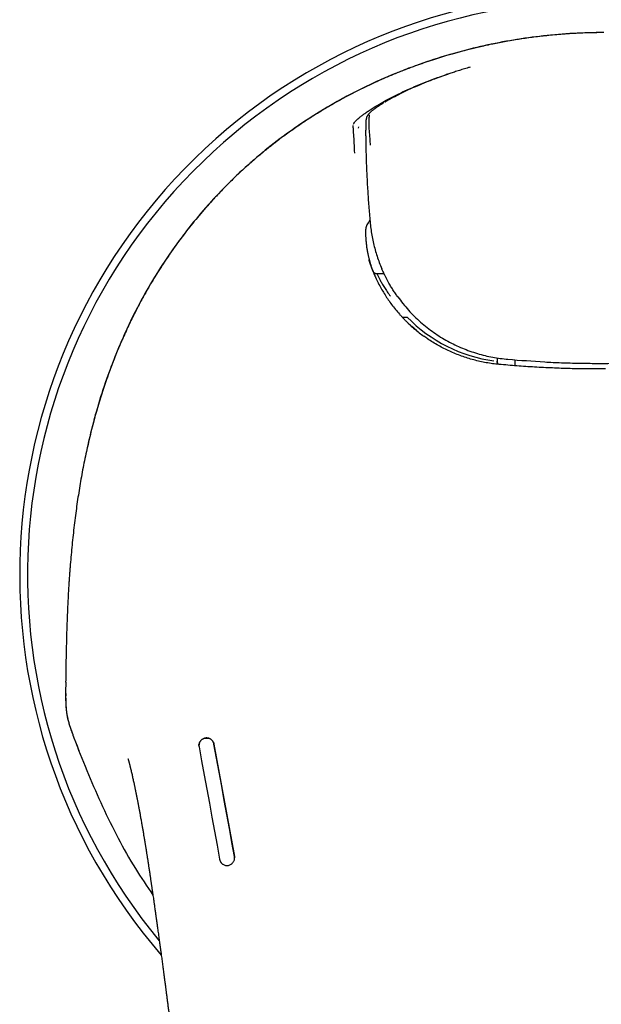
# Model space of a CAD drawing. Header units: millimetres. Extents: x 8 to 983, y 12 to 718.
# Tile 7 of 33: x 435 to 462, y 292 to 338. Entities that reach past the tile are written whole.
import ezdxf

# ---------------------------------------------------------------- set-up
doc = ezdxf.new("R2010")
doc.units = ezdxf.units.MM

msp = doc.modelspace()

# ---------------------------------------------------------------- linework, layer by layer
at = {"color": 7, "linetype": 'Continuous', "lineweight": 30}
for p, q in [((451.227, 333.324), (451.217, 333.284)), ((451.218, 333.279), (451.219, 333.284)), ((450.864, 332.92), (450.851, 332.859)), ((451.186, 328.082), (451.192, 327.911)), ((451.533, 326.266), (451.54, 326.251)), ((452.046, 326.142), (451.721, 326.14)), ((452.141, 325.951), (452.147, 325.938)), ((453.114, 324.141), (453.117, 324.141)), ((453.161, 323.864), (453.26, 323.768)), ((453.551, 323.518), (453.307, 323.727)), ((453.457, 323.596), (453.459, 323.598)), ((453.519, 323.546), (453.551, 323.518)), ((457.258, 322.269), (457.259, 322.118)), ((458.084, 322.176), (458.085, 321.903)), ((459.459, 322.077), (459.459, 322.086)), ((459.459, 322.077), (459.459, 322.077)), ((437.358, 307.31), (437.353, 306.854)), ((437.353, 306.861), (437.352, 306.769)), ((437.354, 306.861), (437.353, 306.854)), ((437.732, 304.739), (437.731, 304.738)), ((437.731, 304.738), (437.804, 304.55)), ((437.808, 304.551), (437.964, 304.152)), ((444.198, 304.443), (445.144, 299.258)), ((445.144, 299.258), (445.149, 299.197))]:
    msp.add_line(p, q, dxfattribs=at)
at = {"color": 7, "linetype": 'Continuous', "lineweight": 30, "flags": 128}
for points in [[(445.144, 299.259), (445.026, 299.907), (444.908, 300.555), (444.79, 301.203), (444.671, 301.851), (444.553, 302.5), (444.435, 303.148), (444.317, 303.796), (444.198, 304.444)], [(443.51, 304.317), (443.628, 303.669), (443.746, 303.021), (443.864, 302.373), (443.983, 301.725), (444.101, 301.077), (444.219, 300.429), (444.337, 299.78), (444.456, 299.132)]]:
    msp.add_lwpolyline(points, dxfattribs=at)
at = {"color": 7, "linetype": 'Continuous', "lineweight": 30}
for centre, radius, start, end in [((462.095, 312.263), 26.861, 321.4554, 220.8127), ((462.095, 312.263), 26.5, 322.7624, 219.5891), ((457.459, 322.119), 0.2, 180.2895, 230.2162)]:
    msp.add_arc(centre, radius, start, end, dxfattribs=at)
for centre, major_axis, ratio, start_param, end_param in [((458.055, 328.814), (6.872, 1.346), 0.995037, 3.283436, 3.32269), ((451.723, 326.331), (0.196, 0.039), 0.995231, 3.319397, 3.368679), ((457.494, 327.98), (5.472, -3.136), 0.915044, 4.408257, 5.132998), ((462.008, 371.703), (49.999, 0.249), 0.993628, 4.622404, 4.656441)]:
    msp.add_ellipse(centre, major_axis=major_axis, ratio=ratio, start_param=start_param, end_param=end_param, dxfattribs=at)
for points, knots in [([(462.184, 337.276), (461.717, 337.267), (460.787, 337.249), (459.4, 337.129), (458.026, 336.941), (456.665, 336.677), (455.319, 336.339), (453.991, 335.929), (452.686, 335.446), (451.412, 334.892), (450.172, 334.266), (448.97, 333.569), (447.808, 332.8), (446.692, 331.962), (445.63, 331.058), (444.629, 330.095), (443.692, 329.075), (442.819, 328.001), (442.009, 326.871), (441.264, 325.693), (440.59, 324.473), (439.992, 323.219), (439.465, 321.937), (439.011, 320.629), (438.619, 319.298), (438.412, 318.396), (438.309, 317.944)], [0, 0, 0, 0, 0.041967, 0.083678, 0.125236, 0.166746, 0.208316, 0.250052, 0.291795, 0.333435, 0.375037, 0.416672, 0.45842, 0.500366, 0.542218, 0.583809, 0.625276, 0.666752, 0.708367, 0.750245, 0.792106, 0.833732, 0.875243, 0.916738, 0.958301, 1, 1, 1, 1]), ([(461.951, 337.269), (461.882, 337.269), (461.671, 337.266), (461.321, 337.255), (460.906, 337.237), (460.503, 337.213), (460.111, 337.183), (459.738, 337.149), (459.384, 337.112), (459.046, 337.072), (458.719, 337.029), (458.403, 336.984), (458.085, 336.934), (457.766, 336.88), (457.448, 336.822), (457.142, 336.762), (456.849, 336.701), (456.568, 336.639), (456.299, 336.576), (456.042, 336.514), (455.797, 336.451), (455.564, 336.39), (455.343, 336.329), (455.133, 336.27), (454.935, 336.211), (454.743, 336.154), (454.554, 336.095), (454.366, 336.035), (454.107, 335.951), (453.78, 335.839), (453.383, 335.697), (452.955, 335.536), (452.497, 335.352), (452.007, 335.145), (451.519, 334.925), (451.033, 334.693), (450.551, 334.45), (450.074, 334.195), (449.587, 333.921), (449.091, 333.626), (448.587, 333.308), (448.09, 332.978), (447.601, 332.634), (447.135, 332.288), (446.691, 331.941), (446.269, 331.595), (445.857, 331.24), (445.455, 330.877), (445.062, 330.505), (444.679, 330.124), (444.318, 329.747), (443.979, 329.378), (443.664, 329.019), (443.363, 328.66), (443.074, 328.303), (442.798, 327.947), (442.558, 327.626), (442.353, 327.34), (442.178, 327.09), (442.03, 326.872), (441.904, 326.683), (441.796, 326.519), (441.683, 326.342), (441.563, 326.152), (441.437, 325.948), (441.305, 325.729), (441.169, 325.497), (441.029, 325.252), (440.886, 324.994), (440.739, 324.723), (440.591, 324.438), (440.44, 324.139), (440.289, 323.827), (440.136, 323.501), (439.983, 323.161), (439.831, 322.809), (439.68, 322.444), (439.532, 322.068), (439.384, 321.677), (439.245, 321.286), (439.113, 320.897), (438.988, 320.511), (438.866, 320.113), (438.747, 319.703), (438.631, 319.281), (438.52, 318.846), (438.428, 318.468), (438.377, 318.235), (438.358, 318.151)], [0, 0, 0, 0, 0.006278, 0.019266, 0.0319, 0.044183, 0.05612, 0.067715, 0.078336, 0.088659, 0.098685, 0.108416, 0.117855, 0.128045, 0.137874, 0.147344, 0.156455, 0.165209, 0.173606, 0.181646, 0.18933, 0.196659, 0.203631, 0.210248, 0.216507, 0.222501, 0.2285, 0.234521, 0.240567, 0.253296, 0.266093, 0.278958, 0.295006, 0.311164, 0.327437, 0.343826, 0.360258, 0.376691, 0.393129, 0.411224, 0.429337, 0.447476, 0.465647, 0.483859, 0.500457, 0.517029, 0.53355, 0.550029, 0.566474, 0.582893, 0.599283, 0.614088, 0.628609, 0.64285, 0.656817, 0.670513, 0.683942, 0.693352, 0.70263, 0.711776, 0.717353, 0.72333, 0.72971, 0.736493, 0.743833, 0.751598, 0.759777, 0.768356, 0.777334, 0.786711, 0.796485, 0.806635, 0.817182, 0.828125, 0.839466, 0.851207, 0.863127, 0.875436, 0.888135, 0.901227, 0.913251, 0.925592, 0.938253, 0.951237, 0.964545, 0.978182, 0.99215, 1, 1, 1, 1]), ([(450.638, 333.049), (450.647, 333.072), (450.665, 333.118), (450.76, 333.223), (450.886, 333.336), (451.026, 333.446), (451.16, 333.544), (451.314, 333.651), (451.489, 333.765), (451.706, 333.899), (451.977, 334.058), (452.316, 334.242), (452.694, 334.434), (453.111, 334.631), (453.558, 334.827), (454.027, 335.017), (454.509, 335.197), (454.839, 335.306), (455.004, 335.361)], [0, 0, 0, 0, 0.09137, 0.178404, 0.261807, 0.310455, 0.358282, 0.405492, 0.452301, 0.498928, 0.561284, 0.623225, 0.685521, 0.748926, 0.813135, 0.875847, 0.937861, 1, 1, 1, 1]), ([(456.01, 335.675), (455.988, 335.669), (455.883, 335.639), (455.699, 335.583), (455.462, 335.51), (455.239, 335.437), (455.03, 335.367), (454.835, 335.299), (454.655, 335.235), (454.489, 335.174), (454.338, 335.118), (454.201, 335.065), (454.076, 335.017), (453.962, 334.972), (453.852, 334.927), (453.732, 334.878), (453.625, 334.833), (453.555, 334.802), (453.532, 334.792)], [0, 0, 0, 0, 0.025041, 0.120558, 0.211756, 0.298362, 0.38017, 0.457039, 0.528878, 0.595637, 0.657295, 0.713851, 0.76532, 0.812999, 0.859812, 0.905884, 0.969167, 1, 1, 1, 1]), ([(453.547, 334.796), (453.519, 334.785), (453.202, 334.656), (452.697, 334.403), (452.232, 334.156), (452.085, 334.062), (452.074, 334.055)], [0, 0, 0, 0, 0.045023, 0.504131, 0.963846, 1, 1, 1, 1]), ([(452.04, 334.038), (452.028, 334.03), (451.993, 334.009), (451.94, 333.976), (451.883, 333.941), (451.834, 333.91), (451.792, 333.882), (451.753, 333.857), (451.714, 333.83), (451.682, 333.808), (451.665, 333.796), (451.659, 333.792)], [0, 0, 0, 0, 0.080108, 0.230908, 0.369842, 0.496928, 0.603064, 0.709228, 0.823418, 0.945612, 1, 1, 1, 1]), ([(451.659, 333.792), (451.651, 333.787), (451.63, 333.771), (451.593, 333.745), (451.55, 333.712), (451.506, 333.678), (451.466, 333.646), (451.43, 333.615), (451.397, 333.584), (451.371, 333.559), (451.349, 333.536), (451.331, 333.516), (451.314, 333.495), (451.298, 333.474), (451.286, 333.457), (451.277, 333.443), (451.271, 333.432), (451.263, 333.418), (451.254, 333.4), (451.244, 333.378), (451.234, 333.353), (451.229, 333.334), (451.227, 333.324)], [0, 0, 0, 0, 0.034105, 0.094509, 0.172358, 0.251144, 0.328802, 0.404815, 0.481556, 0.560467, 0.605408, 0.653621, 0.705043, 0.753717, 0.795908, 0.816752, 0.83616, 0.859236, 0.887162, 0.919941, 0.957563, 1, 1, 1, 1]), ([(451.366, 333.478), (451.363, 333.465), (451.358, 333.44), (451.347, 333.341), (451.339, 333.205), (451.338, 333.029), (451.348, 332.821), (451.366, 332.591), (451.386, 332.345), (451.395, 332.171), (451.399, 332.085)], [0, 0, 0, 0, 0.125519, 0.251921, 0.378719, 0.505253, 0.630846, 0.755386, 0.878676, 1, 1, 1, 1]), ([(450.69, 331.707), (450.685, 331.865), (450.673, 332.182), (450.65, 332.515), (450.636, 332.729), (450.627, 332.856), (450.622, 332.95), (450.624, 332.974), (450.625, 332.987)], [0, 0, 0, 0, 0.247649, 0.495472, 0.619351, 0.743684, 0.869838, 1, 1, 1, 1]), ([(451.216, 333.279), (451.216, 333.278), (451.215, 333.271), (451.213, 333.262), (451.211, 333.25), (451.209, 333.235), (451.207, 333.215), (451.205, 333.19), (451.204, 333.157), (451.202, 333.115), (451.2, 333.064), (451.199, 333.007), (451.198, 332.946), (451.197, 332.876), (451.196, 332.794), (451.195, 332.699), (451.195, 332.596), (451.196, 332.487), (451.197, 332.393), (451.197, 332.335), (451.198, 332.317)], [0, 0, 0, 0, 0.004798, 0.022487, 0.046274, 0.07548, 0.121459, 0.173669, 0.230132, 0.300742, 0.371316, 0.439081, 0.504108, 0.567391, 0.645436, 0.723516, 0.802477, 0.88234, 0.963007, 1, 1, 1, 1]), ([(451.198, 332.317), (451.198, 332.295), (451.198, 332.248), (451.199, 332.199), (451.2, 332.172)], [0, 0, 0, 0, 0.455988, 1, 1, 1, 1]), ([(451.2, 332.172), (451.2, 332.158), (451.201, 332.106), (451.202, 332.052), (451.203, 332.014)], [0, 0, 0, 0, 0.279325, 1, 1, 1, 1]), ([(451.203, 332.014), (451.208, 331.783), (451.22, 331.312), (451.251, 330.604), (451.292, 329.889), (451.343, 329.174), (451.385, 328.698), (451.407, 328.46)], [0, 0, 0, 0, 0.195182, 0.39638, 0.597555, 0.798746, 1, 1, 1, 1]), ([(451.394, 328.613), (451.354, 328.558), (451.264, 328.431), (451.194, 328.253), (451.189, 328.139), (451.186, 328.082)], [0, 0, 0, 0, 0.277093, 0.632199, 1, 1, 1, 1]), ([(451.407, 328.46), (451.418, 328.358), (451.44, 328.153), (451.49, 327.848), (451.553, 327.546), (451.629, 327.248), (451.718, 326.953), (451.822, 326.664), (451.896, 326.472), (451.939, 326.379), (451.939, 326.379)], [0, 0, 0, 0, 0.143623, 0.286886, 0.429849, 0.572566, 0.715089, 0.857472, 0.999758, 1, 1, 1, 1]), ([(451.192, 327.911), (451.194, 327.883), (451.196, 327.827), (451.202, 327.743), (451.208, 327.657), (451.217, 327.569), (451.228, 327.476), (451.241, 327.377), (451.252, 327.304), (451.259, 327.259), (451.262, 327.244), (451.265, 327.229), (451.267, 327.213), (451.27, 327.2), (451.272, 327.184), (451.276, 327.165), (451.282, 327.134), (451.29, 327.095), (451.299, 327.047), (451.31, 326.996), (451.322, 326.943), (451.336, 326.886), (451.35, 326.829), (451.366, 326.769), (451.383, 326.709), (451.401, 326.646), (451.42, 326.581), (451.435, 326.537), (451.442, 326.514)], [0, 0, 0, 0, 0.056263, 0.114237, 0.173922, 0.235319, 0.298427, 0.369823, 0.443291, 0.45424, 0.465234, 0.476272, 0.487355, 0.497575, 0.504585, 0.521634, 0.539422, 0.571778, 0.606322, 0.643056, 0.681978, 0.723089, 0.766389, 0.80922, 0.853996, 0.900718, 0.949386, 1, 1, 1, 1]), ([(451.337, 326.802), (451.341, 326.79), (451.362, 326.718), (451.405, 326.591), (451.466, 326.423), (451.535, 326.246), (451.589, 326.119), (451.626, 326.036), (451.637, 326.011), (451.648, 325.986), (451.659, 325.962), (451.67, 325.938), (451.719, 325.835), (451.807, 325.657), (451.943, 325.41), (452.086, 325.173), (452.236, 324.945), (452.397, 324.721), (452.568, 324.501), (452.707, 324.338), (452.802, 324.231), (452.851, 324.178), (452.9, 324.125), (452.949, 324.073), (452.999, 324.022), (453.098, 323.922), (453.249, 323.778), (453.456, 323.595), (453.668, 323.421), (453.814, 323.313), (453.886, 323.26)], [0, 0, 0, 0, 0.008545, 0.050747, 0.09136, 0.130386, 0.179467, 0.185689, 0.191864, 0.197992, 0.204072, 0.210105, 0.21609, 0.281067, 0.344848, 0.407435, 0.468829, 0.529031, 0.593877, 0.657284, 0.673654, 0.689926, 0.706099, 0.722173, 0.738149, 0.754027, 0.816583, 0.878548, 0.939924, 1, 1, 1, 1]), ([(451.721, 326.137), (451.711, 326.137), (451.693, 326.138), (451.669, 326.143), (451.651, 326.148), (451.638, 326.154), (451.629, 326.158), (451.618, 326.164), (451.604, 326.174), (451.587, 326.188), (451.57, 326.206), (451.554, 326.226), (451.546, 326.239), (451.542, 326.246)], [0, 0, 0, 0, 0.098622, 0.181074, 0.245355, 0.290317, 0.31863, 0.347824, 0.421187, 0.519948, 0.647624, 0.806797, 1, 1, 1, 1]), ([(452.701, 325.045), (452.666, 325.094), (452.59, 325.197), (452.482, 325.36), (452.372, 325.535), (452.255, 325.735), (452.157, 325.917), (452.094, 326.043), (452.071, 326.091), (452.064, 326.106), (452.056, 326.121), (452.049, 326.136), (452.042, 326.151), (452.022, 326.194), (451.987, 326.269), (451.956, 326.339), (451.94, 326.377), (451.939, 326.377)], [0, 0, 0, 0, 0.117217, 0.248419, 0.382088, 0.518223, 0.701695, 0.78379, 0.794602, 0.805429, 0.81627, 0.827125, 0.837995, 0.848878, 0.919294, 0.999147, 1, 1, 1, 1]), ([(451.721, 326.137), (451.722, 326.136), (451.723, 326.132), (451.749, 326.076), (451.795, 325.982), (451.862, 325.852), (451.95, 325.694), (452.059, 325.513), (452.187, 325.315), (452.287, 325.18), (452.338, 325.111)], [0, 0, 0, 0, 0.1012634, 0.2252805, 0.349246, 0.4740956, 0.6007455, 0.7300735, 0.8629045, 1, 1, 1, 1]), ([(452.674, 325.08), (452.835, 324.87), (453.156, 324.453), (453.719, 323.906), (454.326, 323.428), (454.973, 323.027), (455.649, 322.703), (456.344, 322.457), (457.049, 322.282), (457.525, 322.228), (457.762, 322.201)], [0, 0, 0, 0, 0.132716, 0.263166, 0.39138, 0.517386, 0.641217, 0.762905, 0.882488, 1, 1, 1, 1]), ([(452.904, 324.14), (452.911, 324.14), (452.922, 324.14), (452.942, 324.14), (452.964, 324.14), (452.993, 324.141), (453.03, 324.141), (453.071, 324.141), (453.1, 324.141), (453.114, 324.141)], [0, 0, 0, 0, 0.1501429, 0.2357959, 0.3256889, 0.4839431, 0.6466191, 0.817537, 1, 1, 1, 1]), ([(457.349, 321.964), (457.25, 321.975), (457.052, 321.995), (456.758, 322.042), (456.467, 322.1), (456.179, 322.17), (455.896, 322.253), (455.617, 322.346), (455.342, 322.452), (455.072, 322.568), (454.808, 322.696), (454.55, 322.834), (454.298, 322.983), (454.076, 323.125), (453.942, 323.222), (453.886, 323.262)], [0, 0, 0, 0, 0.079379, 0.158522, 0.237467, 0.316253, 0.394921, 0.473514, 0.55207, 0.630622, 0.709172, 0.787705, 0.866209, 0.944675, 1, 1, 1, 1]), ([(457.331, 321.966), (457.327, 321.97), (457.317, 321.977), (457.304, 321.992), (457.291, 322.009), (457.279, 322.03), (457.268, 322.056), (457.261, 322.085), (457.259, 322.105), (457.259, 322.116)], [0, 0, 0, 0, 0.1073597, 0.2171516, 0.3414217, 0.4841547, 0.6434952, 0.8166667, 1, 1, 1, 1]), ([(459.459, 322.077), (459.714, 322.065), (460.24, 322.04), (461.038, 322.019), (461.852, 322.01), (462.667, 322.014), (463.482, 322.032), (464.237, 322.059), (464.721, 322.086), (464.934, 322.098)], [0, 0, 0, 0, 0.139621, 0.288359, 0.437094, 0.585827, 0.734561, 0.8833, 1, 1, 1, 1]), ([(462.261, 321.752), (461.989, 321.752), (461.444, 321.752), (460.627, 321.768), (459.809, 321.796), (458.989, 321.838), (458.169, 321.893), (457.622, 321.94), (457.349, 321.964)], [0, 0, 0, 0, 0.165881, 0.332007, 0.498429, 0.665199, 0.832371, 1, 1, 1, 1]), ([(438.309, 317.944), (438.279, 317.803), (438.219, 317.52), (438.137, 317.097), (438.06, 316.674), (437.989, 316.253), (437.922, 315.833), (437.861, 315.414), (437.803, 314.983), (437.748, 314.54), (437.696, 314.085), (437.649, 313.632), (437.606, 313.181), (437.581, 312.883), (437.569, 312.734)], [0, 0, 0, 0, 0.080816, 0.161267, 0.241417, 0.321332, 0.401076, 0.480712, 0.560303, 0.647875, 0.735551, 0.823411, 0.911534, 1, 1, 1, 1]), ([(437.569, 312.734), (437.564, 312.673), (437.553, 312.545), (437.538, 312.346), (437.523, 312.133), (437.507, 311.905), (437.492, 311.666), (437.477, 311.414), (437.463, 311.15), (437.449, 310.873), (437.436, 310.579), (437.423, 310.271), (437.411, 309.946), (437.4, 309.607), (437.39, 309.254), (437.381, 308.889), (437.373, 308.512), (437.366, 308.124), (437.36, 307.722), (437.356, 307.449), (437.354, 307.311)], [0, 0, 0, 0, 0.034186, 0.070938, 0.110262, 0.15216, 0.196637, 0.242835, 0.291528, 0.34272, 0.396417, 0.453667, 0.513521, 0.575983, 0.641056, 0.708743, 0.777768, 0.849319, 0.923396, 1, 1, 1, 1]), ([(437.352, 306.762), (437.352, 306.681), (437.351, 306.517), (437.359, 306.265), (437.379, 306.007), (437.416, 305.746), (437.476, 305.486), (437.553, 305.23), (437.64, 304.981), (437.702, 304.818), (437.732, 304.739)], [0, 0, 0, 0, 0.12141, 0.246089, 0.372524, 0.499682, 0.627151, 0.754168, 0.87914, 1, 1, 1, 1]), ([(437.355, 306.784), (437.355, 306.73), (437.354, 306.62), (437.356, 306.453), (437.362, 306.282), (437.374, 306.107), (437.393, 305.93), (437.42, 305.753), (437.459, 305.575), (437.506, 305.399), (437.559, 305.226), (437.617, 305.056), (437.676, 304.894), (437.716, 304.79), (437.735, 304.74)], [0, 0, 0, 0, 0.080304, 0.162606, 0.246406, 0.331231, 0.416656, 0.502337, 0.588171, 0.673959, 0.759201, 0.843315, 0.925667, 1, 1, 1, 1]), ([(437.804, 304.55), (438.002, 304.048), (438.397, 303.044), (439.046, 301.561), (439.76, 300.108), (440.527, 298.737), (441.105, 297.884), (441.38, 297.478)], [0, 0, 0, 0, 0.203732, 0.407421, 0.611119, 0.814797, 1, 1, 1, 1]), ([(444.198, 304.444), (444.197, 304.451), (444.194, 304.466), (444.187, 304.49), (444.178, 304.515), (444.165, 304.542), (444.149, 304.569), (444.131, 304.594), (444.113, 304.616), (444.096, 304.633), (444.08, 304.647), (444.067, 304.658), (444.038, 304.679), (443.99, 304.704), (443.932, 304.722), (443.887, 304.728), (443.854, 304.729), (443.823, 304.728), (443.78, 304.722), (443.726, 304.707), (443.664, 304.675), (443.61, 304.632), (443.566, 304.581), (443.533, 304.523), (443.51, 304.457), (443.503, 304.399), (443.504, 304.352), (443.508, 304.329), (443.51, 304.317)], [0, 0, 0, 0, 0.019917, 0.042376, 0.067378, 0.094921, 0.125007, 0.154026, 0.179775, 0.202255, 0.221463, 0.237401, 0.250067, 0.31974, 0.384588, 0.415244, 0.444696, 0.472949, 0.500006, 0.563099, 0.625663, 0.687756, 0.747831, 0.807857, 0.870782, 0.936644, 0.967881, 1, 1, 1, 1]), ([(443.504, 304.377), (443.504, 304.38), (443.503, 304.406), (443.511, 304.456), (443.533, 304.522), (443.566, 304.581), (443.61, 304.632), (443.663, 304.674), (443.725, 304.706), (443.784, 304.722), (443.835, 304.728), (443.878, 304.728), (443.929, 304.722), (443.989, 304.704), (444.039, 304.678), (444.07, 304.655), (444.087, 304.641), (444.105, 304.624), (444.126, 304.601), (444.148, 304.571), (444.168, 304.537), (444.182, 304.503), (444.192, 304.472), (444.196, 304.452), (444.198, 304.443)], [0, 0, 0, 0, 0.007975, 0.077856, 0.144813, 0.208889, 0.271569, 0.336749, 0.40282, 0.469841, 0.512373, 0.551288, 0.592802, 0.6599, 0.732861, 0.755456, 0.772677, 0.79644, 0.82674, 0.863577, 0.905396, 0.940949, 0.972484, 1, 1, 1, 1]), ([(440.229, 303.77), (440.229, 303.77), (440.229, 303.771), (440.231, 303.766), (440.233, 303.758), (440.237, 303.746), (440.241, 303.732), (440.246, 303.716), (440.252, 303.696), (440.258, 303.673), (440.265, 303.647), (440.272, 303.623), (440.279, 303.596), (440.288, 303.563), (440.298, 303.525), (440.308, 303.487), (440.317, 303.451), (440.326, 303.417), (440.334, 303.385), (440.341, 303.355), (440.348, 303.325), (440.356, 303.293), (440.365, 303.258), (440.377, 303.205), (440.394, 303.133), (440.415, 303.043), (440.436, 302.952), (440.455, 302.863), (440.475, 302.773), (440.492, 302.693), (440.508, 302.622), (440.52, 302.561), (440.533, 302.502), (440.543, 302.452), (440.553, 302.406), (440.562, 302.364), (440.571, 302.319), (440.579, 302.277), (440.588, 302.237), (440.595, 302.201), (440.602, 302.168), (440.607, 302.139), (440.612, 302.114), (440.617, 302.091), (440.622, 302.064), (440.629, 302.03), (440.637, 301.992), (440.644, 301.953), (440.653, 301.908), (440.662, 301.861), (440.672, 301.813), (440.68, 301.771), (440.686, 301.739), (440.691, 301.715), (440.695, 301.693), (440.7, 301.668), (440.706, 301.632), (440.715, 301.585), (440.726, 301.531), (440.736, 301.477), (440.745, 301.426), (440.754, 301.379), (440.765, 301.322), (440.777, 301.254), (440.792, 301.173), (440.807, 301.089), (440.823, 300.998), (440.841, 300.9), (440.859, 300.8), (440.873, 300.719), (440.883, 300.66), (440.889, 300.624), (440.895, 300.59), (440.901, 300.556), (440.908, 300.515), (440.918, 300.456), (440.931, 300.382), (440.946, 300.294), (440.959, 300.214), (440.971, 300.144), (440.981, 300.086), (440.99, 300.032), (440.997, 299.988), (441.003, 299.951), (441.008, 299.918), (441.014, 299.884), (441.021, 299.841), (441.029, 299.791), (441.038, 299.736), (441.048, 299.678), (441.057, 299.621), (441.067, 299.556), (441.079, 299.484), (441.09, 299.409), (441.101, 299.345), (441.108, 299.297), (441.114, 299.26), (441.119, 299.225), (441.126, 299.185), (441.134, 299.132), (441.145, 299.064), (441.157, 298.983), (441.17, 298.896), (441.184, 298.807), (441.198, 298.717), (441.211, 298.627), (441.225, 298.539), (441.237, 298.453), (441.25, 298.37), (441.261, 298.293), (441.271, 298.224), (441.28, 298.164), (441.288, 298.111), (441.295, 298.061), (441.303, 298.009), (441.311, 297.952), (441.321, 297.888), (441.331, 297.815), (441.344, 297.728), (441.358, 297.628), (441.375, 297.515), (441.392, 297.397), (441.412, 297.258), (441.434, 297.098), (441.46, 296.915), (441.482, 296.759), (441.499, 296.638), (441.511, 296.557), (441.521, 296.486), (441.529, 296.425), (441.536, 296.376), (441.541, 296.339), (441.545, 296.312), (441.548, 296.291), (441.55, 296.275), (441.553, 296.259), (441.555, 296.239), (441.559, 296.211), (441.564, 296.176), (441.57, 296.136), (441.576, 296.094), (441.585, 296.028), (441.597, 295.936), (441.614, 295.815), (441.632, 295.686), (441.655, 295.521), (441.681, 295.327), (441.711, 295.107), (441.74, 294.898), (441.77, 294.677), (441.801, 294.447), (441.833, 294.208), (441.856, 294.033), (441.871, 293.92), (441.878, 293.865), (441.885, 293.815), (441.891, 293.774), (441.895, 293.742), (441.898, 293.721), (441.9, 293.705), (441.902, 293.689), (441.905, 293.665), (441.909, 293.633), (441.915, 293.589), (441.922, 293.537), (441.93, 293.476), (441.939, 293.408), (441.953, 293.303), (441.97, 293.168), (441.993, 292.995), (442.016, 292.819), (442.039, 292.641), (442.063, 292.454), (442.088, 292.26), (442.114, 292.06), (442.139, 291.867), (442.165, 291.658), (442.194, 291.427), (442.227, 291.172), (442.26, 290.905), (442.295, 290.627), (442.331, 290.337), (442.369, 290.026), (442.41, 289.692), (442.453, 289.336), (442.498, 288.966), (442.544, 288.581), (442.591, 288.183), (442.64, 287.771), (442.689, 287.357), (442.737, 286.942), (442.785, 286.528), (442.834, 286.102), (442.885, 285.663), (442.936, 285.214), (443.064, 284.079), (443.265, 282.264), (443.543, 279.662), (443.822, 276.951), (444.102, 274.134), (444.373, 271.323), (444.578, 269.122), (444.723, 267.533), (444.811, 266.555), (444.898, 265.586), (444.982, 264.627), (445.065, 263.684), (445.145, 262.757), (445.223, 261.845), (445.299, 260.942), (445.375, 260.035), (445.451, 259.122), (445.526, 258.204), (445.6, 257.298), (445.669, 256.437), (445.733, 255.622), (445.78, 255.025), (445.813, 254.612), (445.831, 254.382), (445.848, 254.161), (445.864, 253.95), (445.881, 253.73), (445.899, 253.503), (445.917, 253.273), (445.933, 253.057), (445.948, 252.855), (445.963, 252.669), (445.976, 252.499), (445.987, 252.344), (445.998, 252.202), (446.007, 252.082), (446.015, 251.982), (446.021, 251.899), (446.027, 251.82), (446.033, 251.738), (446.04, 251.644), (446.048, 251.538), (446.057, 251.419), (446.067, 251.288), (446.08, 251.115), (446.096, 250.899), (446.116, 250.638), (446.136, 250.362), (446.158, 250.07), (446.18, 249.764), (446.203, 249.445), (446.228, 249.113), (446.253, 248.765), (446.279, 248.4), (446.307, 248.019), (446.335, 247.623), (446.364, 247.218), (446.393, 246.807), (446.422, 246.389), (446.452, 245.963), (446.486, 245.472), (446.524, 244.912), (446.567, 244.282), (446.611, 243.638), (446.654, 242.98), (446.698, 242.313), (446.743, 241.637), (446.787, 240.951), (446.832, 240.253), (446.875, 239.564), (446.917, 238.885), (446.959, 238.217), (447, 237.539), (447.036, 236.939), (447.067, 236.423), (447.092, 235.999), (447.116, 235.587), (447.139, 235.186), (447.162, 234.796), (447.184, 234.418), (447.204, 234.05), (447.225, 233.694), (447.244, 233.349), (447.262, 233.017), (447.28, 232.698), (447.296, 232.391), (447.312, 232.095), (447.327, 231.808), (447.343, 231.53), (447.36, 231.261), (447.379, 231.004), (447.4, 230.758), (447.423, 230.524), (447.448, 230.303), (447.475, 230.094), (447.503, 229.896), (447.529, 229.734), (447.551, 229.607), (447.567, 229.516), (447.583, 229.436), (447.596, 229.367), (447.608, 229.309), (447.618, 229.263), (447.625, 229.231), (447.629, 229.211), (447.632, 229.198), (447.636, 229.179), (447.642, 229.152), (447.65, 229.116), (447.662, 229.063), (447.678, 228.995), (447.7, 228.907), (447.726, 228.806), (447.757, 228.691), (447.794, 228.563), (447.836, 228.422), (447.885, 228.273), (447.938, 228.12), (448.003, 227.943), (448.081, 227.748), (448.172, 227.538), (448.265, 227.337), (448.361, 227.146), (448.457, 226.965), (448.551, 226.8), (448.642, 226.648), (448.721, 226.523), (448.789, 226.42), (448.848, 226.333), (448.91, 226.243), (448.979, 226.146), (449.056, 226.043), (449.14, 225.933), (449.233, 225.817), (449.334, 225.694), (449.445, 225.565), (449.567, 225.429), (449.7, 225.286), (449.845, 225.14), (450, 224.989), (450.167, 224.834), (450.346, 224.677), (450.538, 224.517), (450.741, 224.356), (450.957, 224.194), (451.185, 224.031), (451.427, 223.869), (451.682, 223.707), (451.95, 223.546), (452.232, 223.387), (452.517, 223.236), (452.803, 223.094), (453.091, 222.959), (453.39, 222.827), (453.699, 222.7), (454.018, 222.577), (454.346, 222.459), (454.682, 222.347), (455.028, 222.239), (455.402, 222.132), (455.804, 222.027), (456.236, 221.926), (456.681, 221.833), (457.139, 221.748), (457.607, 221.673), (458.083, 221.608), (458.569, 221.552), (459.066, 221.506), (459.578, 221.469), (460.105, 221.441), (460.646, 221.422), (461.198, 221.411), (461.761, 221.407), (462.283, 221.408), (462.618, 221.409), (462.761, 221.41)], [0, 0, 0, 0, 0.000265, 0.000899, 0.001513, 0.002113, 0.002666, 0.003207, 0.003824, 0.004535, 0.005187, 0.005713, 0.006285, 0.006971, 0.00778, 0.008486, 0.009111, 0.009731, 0.010234, 0.010724, 0.011183, 0.011662, 0.012225, 0.01284, 0.014064, 0.015415, 0.016685, 0.017899, 0.019076, 0.020301, 0.021074, 0.021888, 0.022663, 0.023355, 0.023836, 0.024404, 0.024975, 0.025509, 0.026007, 0.026466, 0.026876, 0.027231, 0.027532, 0.027801, 0.028109, 0.028527, 0.029032, 0.02952, 0.029978, 0.030645, 0.031237, 0.031742, 0.032149, 0.0324, 0.032614, 0.032912, 0.033309, 0.033911, 0.034592, 0.035233, 0.03583, 0.036384, 0.036901, 0.037851, 0.038768, 0.039724, 0.040778, 0.041947, 0.043108, 0.044215, 0.044711, 0.045127, 0.045467, 0.045847, 0.046309, 0.046854, 0.047836, 0.048833, 0.049835, 0.050519, 0.0512, 0.051802, 0.052303, 0.052702, 0.053015, 0.053404, 0.053864, 0.054425, 0.055071, 0.055719, 0.056352, 0.056971, 0.057873, 0.058731, 0.059447, 0.059994, 0.060318, 0.060683, 0.061126, 0.061645, 0.062435, 0.063352, 0.064318, 0.06529, 0.066266, 0.067248, 0.068236, 0.069146, 0.070061, 0.070919, 0.07167, 0.072314, 0.072851, 0.073401, 0.07395, 0.074548, 0.075239, 0.076025, 0.076906, 0.078058, 0.079277, 0.080554, 0.08189, 0.083761, 0.085737, 0.087816, 0.08879, 0.089662, 0.090428, 0.091089, 0.091644, 0.091993, 0.092282, 0.092511, 0.09268, 0.092813, 0.09303, 0.093326, 0.09371, 0.094148, 0.09461, 0.095097, 0.096275, 0.097578, 0.099, 0.100431, 0.102901, 0.105263, 0.107517, 0.109663, 0.112375, 0.114945, 0.117373, 0.11799, 0.118598, 0.119152, 0.119598, 0.119934, 0.120157, 0.120292, 0.120456, 0.120668, 0.121042, 0.121509, 0.122071, 0.122726, 0.123474, 0.124266, 0.126085, 0.127839, 0.129842, 0.131751, 0.133567, 0.135854, 0.137975, 0.139989, 0.142079, 0.144681, 0.147408, 0.15026, 0.153236, 0.156337, 0.159563, 0.163223, 0.167032, 0.17099, 0.175095, 0.179349, 0.18375, 0.1883, 0.192601, 0.197027, 0.201577, 0.206251, 0.21105, 0.215973, 0.242578, 0.269124, 0.299218, 0.329236, 0.359177, 0.389042, 0.399535, 0.409956, 0.420269, 0.430474, 0.44057, 0.450381, 0.460087, 0.469688, 0.479186, 0.489062, 0.498823, 0.508469, 0.517999, 0.52629, 0.534492, 0.537029, 0.539475, 0.541824, 0.544078, 0.546236, 0.548844, 0.551297, 0.553595, 0.555737, 0.557724, 0.559525, 0.561176, 0.562678, 0.56403, 0.565003, 0.565881, 0.566667, 0.567521, 0.568521, 0.569646, 0.570912, 0.57232, 0.573822, 0.576431, 0.579206, 0.582146, 0.585252, 0.588524, 0.591898, 0.595432, 0.599125, 0.602978, 0.607075, 0.611302, 0.615603, 0.619978, 0.624426, 0.628948, 0.633543, 0.6401, 0.646801, 0.653646, 0.660635, 0.667768, 0.674914, 0.682199, 0.689623, 0.697185, 0.704165, 0.711259, 0.718467, 0.725788, 0.730402, 0.734902, 0.739282, 0.743543, 0.747684, 0.751705, 0.755607, 0.759389, 0.763053, 0.766599, 0.769967, 0.773223, 0.776365, 0.779395, 0.782364, 0.785216, 0.787952, 0.79057, 0.793072, 0.795416, 0.797648, 0.799766, 0.801769, 0.802858, 0.803844, 0.80471, 0.805454, 0.806077, 0.806578, 0.806959, 0.807107, 0.807223, 0.807392, 0.807702, 0.80811, 0.80857, 0.809396, 0.810349, 0.81143, 0.812697, 0.814104, 0.81565, 0.817335, 0.819071, 0.820754, 0.823293, 0.825702, 0.827981, 0.830278, 0.832426, 0.834425, 0.836274, 0.837974, 0.839095, 0.840152, 0.841281, 0.842524, 0.843881, 0.845325, 0.846879, 0.848543, 0.850316, 0.852239, 0.854275, 0.856425, 0.858687, 0.861063, 0.863552, 0.866154, 0.868854, 0.871665, 0.874588, 0.877622, 0.880766, 0.884021, 0.887386, 0.890864, 0.894075, 0.897376, 0.900768, 0.90425, 0.907823, 0.91142, 0.915102, 0.918871, 0.922724, 0.927221, 0.931831, 0.936552, 0.941387, 0.946335, 0.951304, 0.956382, 0.961568, 0.96686, 0.972372, 0.977997, 0.983733, 0.98958, 0.995539, 1, 1, 1, 1]), ([(444.456, 299.132), (444.458, 299.123), (444.462, 299.104), (444.471, 299.074), (444.485, 299.041), (444.503, 299.009), (444.522, 298.982), (444.54, 298.961), (444.557, 298.944), (444.573, 298.93), (444.587, 298.919), (444.616, 298.898), (444.663, 298.872), (444.725, 298.853), (444.777, 298.847), (444.82, 298.847), (444.87, 298.853), (444.928, 298.869), (444.983, 298.897), (445.026, 298.929), (445.06, 298.961), (445.092, 299.001), (445.121, 299.052), (445.143, 299.115), (445.153, 299.186), (445.147, 299.234), (445.144, 299.259)], [0, 0, 0, 0, 0.024889, 0.054017, 0.087385, 0.12499, 0.153141, 0.178369, 0.200675, 0.220058, 0.236517, 0.250052, 0.319379, 0.384111, 0.424757, 0.463372, 0.499965, 0.562524, 0.624975, 0.666615, 0.708249, 0.749894, 0.806264, 0.86672, 0.931291, 1, 1, 1, 1])]:
    msp.add_open_spline(points, degree=3, knots=knots, dxfattribs=at)

doc.saveas('drawing.dxf')
